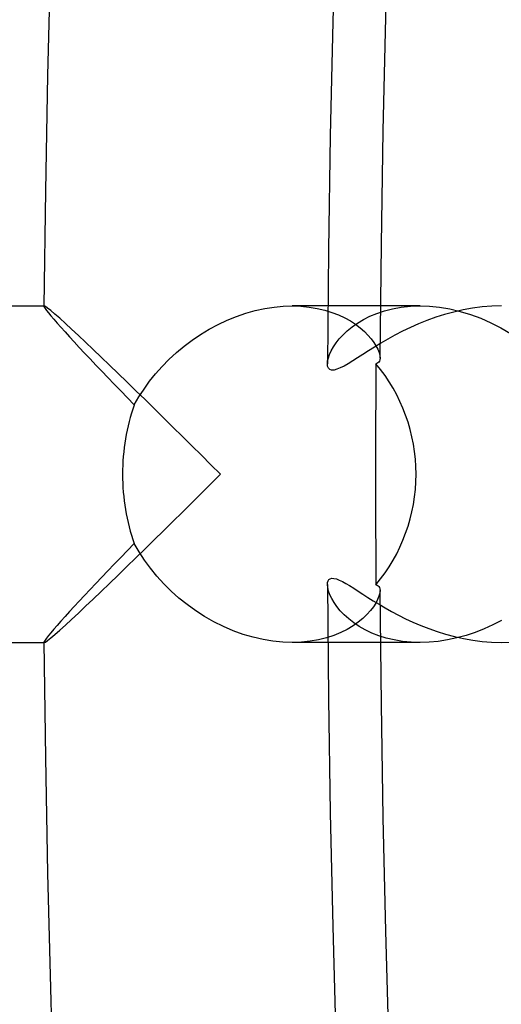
# Model space of a CAD drawing. Header units: millimetres. Extents: x -258 to 258, y -258 to 258.
# Tile 4 of 71: x -215.28 to -209.55, y -6.3 to 5.4. Entities that reach past the tile are written whole.
import ezdxf

# ---------------------------------------------------------------- set-up
doc = ezdxf.new("R2010")
doc.units = ezdxf.units.MM
doc.layers.add('HIDDEN', color=7, linetype='Continuous')
doc.layers.add('THICK', color=7, linetype='Continuous')

msp = doc.modelspace()

# ---------------------------------------------------------------- linework, layer by layer
at = {"layer": 'HIDDEN'}
for p, q in [((-214.99, 1.999), (-214.991, 1.998)), ((-214.991, 1.998), (-214.991, 1.997)), ((-214.989, 2), (-214.99, 1.999)), ((-214.99, 1.999), (-214.99, 1.999)), ((-214.988, 2), (-214.989, 2)), ((-214.989, 2), (-214.989, 2)), ((-214.973, 1.994), (-214.988, 2)), ((-214.947, 1.975), (-214.973, 1.994)), ((-212.04, 2), (-211.936, 1.997)), ((-211.936, 1.997), (-211.836, 1.987)), ((-210.519, 2), (-211.616, 2)), ((-210.742, 1.984), (-210.634, 1.996)), ((-210.634, 1.996), (-210.52, 2)), ((-210.52, 2), (-210.405, 1.996)), ((-210.405, 1.996), (-210.286, 1.984)), ((-214.909, 1.945), (-214.947, 1.975)), ((-214.86, 1.904), (-214.909, 1.945)), ((-214.802, 1.853), (-214.86, 1.904)), ((-211.836, 1.987), (-211.741, 1.971)), ((-211.741, 1.971), (-211.652, 1.95)), ((-211.652, 1.95), (-211.567, 1.924)), ((-211.567, 1.924), (-211.488, 1.894)), ((-211.488, 1.894), (-211.415, 1.859)), ((-211.192, 1.838), (-211.115, 1.877)), ((-211.115, 1.877), (-211.031, 1.911)), ((-211.031, 1.911), (-210.941, 1.941)), ((-210.941, 1.941), (-210.845, 1.966)), ((-210.845, 1.966), (-210.742, 1.984)), ((-210.286, 1.984), (-210.165, 1.964)), ((-210.165, 1.964), (-210.041, 1.935)), ((-210.041, 1.935), (-209.919, 1.898)), ((-209.919, 1.898), (-209.797, 1.854)), ((-214.736, 1.793), (-214.802, 1.853)), ((-214.662, 1.725), (-214.736, 1.793)), ((-211.415, 1.859), (-211.347, 1.822)), ((-211.347, 1.822), (-211.286, 1.782)), ((-211.327, 1.75), (-211.263, 1.795)), ((-211.286, 1.782), (-211.231, 1.74)), ((-211.263, 1.795), (-211.192, 1.838)), ((-209.797, 1.854), (-209.676, 1.801)), ((-209.676, 1.801), (-209.558, 1.741)), ((-214.581, 1.65), (-214.662, 1.725)), ((-214.495, 1.569), (-214.581, 1.65)), ((-211.479, 1.608), (-211.434, 1.656)), ((-211.434, 1.656), (-211.384, 1.704)), ((-211.384, 1.704), (-211.327, 1.75)), ((-211.231, 1.74), (-211.181, 1.697)), ((-211.181, 1.697), (-211.138, 1.654)), ((-211.138, 1.654), (-211.1, 1.61)), ((-209.558, 1.741), (-209.442, 1.674)), ((-214.404, 1.483), (-214.495, 1.569)), ((-211.548, 1.513), (-211.516, 1.56)), ((-211.516, 1.56), (-211.479, 1.608)), ((-211.1, 1.61), (-211.069, 1.567)), ((-211.069, 1.567), (-211.043, 1.525)), ((-211.043, 1.525), (-211.022, 1.485)), ((-214.309, 1.392), (-214.404, 1.483)), ((-211.609, 1.384), (-211.594, 1.425)), ((-211.594, 1.425), (-211.574, 1.468)), ((-211.574, 1.468), (-211.548, 1.513)), ((-211.022, 1.485), (-211.007, 1.446)), ((-211.007, 1.446), (-210.998, 1.411)), ((-210.998, 1.411), (-210.995, 1.38)), ((-214.21, 1.297), (-214.309, 1.392)), ((-214.108, 1.198), (-214.21, 1.297)), ((-211.621, 1.312), (-211.618, 1.346)), ((-211.618, 1.346), (-211.609, 1.384)), ((-211.044, 1.314), (-211.045, 1.094)), ((-211.031, 1.317), (-211.044, 1.314)), ((-211.02, 1.323), (-211.031, 1.317)), ((-211.01, 1.332), (-211.02, 1.323)), ((-211.002, 1.344), (-211.01, 1.332)), ((-210.997, 1.36), (-211.002, 1.344)), ((-210.995, 1.38), (-210.997, 1.36)), ((-214.004, 1.097), (-214.108, 1.198)), ((-213.897, 0.993), (-214.004, 1.097)), ((-211.045, 1.094), (-211.046, 0.874)), ((-213.789, 0.888), (-213.897, 0.993)), ((-213.68, 0.78), (-213.789, 0.888)), ((-211.046, 0.874), (-211.047, 0.655)), ((-213.569, 0.671), (-213.68, 0.78)), ((-213.457, 0.561), (-213.569, 0.671)), ((-211.047, 0.655), (-211.047, 0.436)), ((-213.345, 0.45), (-213.457, 0.561)), ((-213.232, 0.338), (-213.345, 0.45)), ((-211.047, 0.436), (-211.048, 0.218)), ((-213.119, 0.225), (-213.232, 0.338)), ((-213.006, 0.113), (-213.119, 0.225)), ((-211.048, 0.218), (-211.048, 0)), ((-212.893, 0), (-213.006, 0.113)), ((-213.119, -0.225), (-213.006, -0.113)), ((-213.006, -0.113), (-212.893, 0)), ((-211.048, 0), (-211.048, -0.218)), ((-213.232, -0.338), (-213.119, -0.225)), ((-211.048, -0.218), (-211.047, -0.436)), ((-213.345, -0.45), (-213.232, -0.338)), ((-213.457, -0.561), (-213.345, -0.45)), ((-211.047, -0.436), (-211.047, -0.655)), ((-213.569, -0.671), (-213.457, -0.561)), ((-213.68, -0.78), (-213.569, -0.671)), ((-211.047, -0.655), (-211.046, -0.874)), ((-213.789, -0.888), (-213.68, -0.78)), ((-213.897, -0.993), (-213.789, -0.888)), ((-211.046, -0.874), (-211.045, -1.094)), ((-214.004, -1.097), (-213.897, -0.993)), ((-214.108, -1.198), (-214.004, -1.097)), ((-211.045, -1.094), (-211.044, -1.314)), ((-214.21, -1.297), (-214.108, -1.198)), ((-214.404, -1.483), (-214.309, -1.392)), ((-214.309, -1.392), (-214.21, -1.297)), ((-211.617, -1.348), (-211.621, -1.312)), ((-211.607, -1.388), (-211.617, -1.348)), ((-211.591, -1.432), (-211.607, -1.388)), ((-211.044, -1.314), (-211.029, -1.318)), ((-211.029, -1.318), (-211.017, -1.325)), ((-211.017, -1.325), (-211.008, -1.335)), ((-211.008, -1.335), (-211.001, -1.348)), ((-211.001, -1.348), (-210.997, -1.363)), ((-210.995, -1.38), (-210.999, -1.413)), ((-210.997, -1.363), (-210.995, -1.38)), ((-214.495, -1.569), (-214.404, -1.483)), ((-211.569, -1.478), (-211.591, -1.432)), ((-211.541, -1.525), (-211.569, -1.478)), ((-211.024, -1.489), (-211.046, -1.531)), ((-211.008, -1.449), (-211.024, -1.489)), ((-210.999, -1.413), (-211.008, -1.449)), ((-214.581, -1.65), (-214.495, -1.569)), ((-211.507, -1.573), (-211.541, -1.525)), ((-211.467, -1.622), (-211.507, -1.573)), ((-211.42, -1.67), (-211.467, -1.622)), ((-211.109, -1.621), (-211.151, -1.667)), ((-211.074, -1.575), (-211.109, -1.621)), ((-211.046, -1.531), (-211.074, -1.575)), ((-214.736, -1.793), (-214.662, -1.725)), ((-214.662, -1.725), (-214.581, -1.65)), ((-211.367, -1.718), (-211.42, -1.67)), ((-211.308, -1.765), (-211.367, -1.718)), ((-211.199, -1.714), (-211.254, -1.759)), ((-211.151, -1.667), (-211.199, -1.714)), ((-209.55, -1.737), (-209.652, -1.789)), ((-214.86, -1.904), (-214.802, -1.853)), ((-214.802, -1.853), (-214.736, -1.793)), ((-211.385, -1.844), (-211.461, -1.882)), ((-211.316, -1.803), (-211.385, -1.844)), ((-211.254, -1.759), (-211.316, -1.803)), ((-211.242, -1.809), (-211.308, -1.765)), ((-211.17, -1.85), (-211.242, -1.809)), ((-211.092, -1.887), (-211.17, -1.85)), ((-209.756, -1.837), (-209.863, -1.879)), ((-209.652, -1.789), (-209.756, -1.837)), ((-214.973, -1.994), (-214.947, -1.975)), ((-214.947, -1.975), (-214.909, -1.945)), ((-214.909, -1.945), (-214.86, -1.904)), ((-211.825, -1.985), (-211.93, -1.996)), ((-211.725, -1.968), (-211.825, -1.985)), ((-211.631, -1.944), (-211.725, -1.968)), ((-211.543, -1.915), (-211.631, -1.944)), ((-211.461, -1.882), (-211.543, -1.915)), ((-211.009, -1.919), (-211.092, -1.887)), ((-210.921, -1.947), (-211.009, -1.919)), ((-210.827, -1.97), (-210.921, -1.947)), ((-210.728, -1.986), (-210.827, -1.97)), ((-210.625, -1.997), (-210.728, -1.986)), ((-210.302, -1.986), (-210.411, -1.997)), ((-210.191, -1.969), (-210.302, -1.986)), ((-210.081, -1.945), (-210.191, -1.969)), ((-209.971, -1.915), (-210.081, -1.945)), ((-209.863, -1.879), (-209.971, -1.915)), ((-214.991, -1.997), (-214.991, -1.998)), ((-214.991, -1.998), (-214.99, -1.999)), ((-214.99, -1.999), (-214.99, -1.999)), ((-214.99, -1.999), (-214.989, -2)), ((-214.989, -2), (-214.989, -2)), ((-214.989, -2), (-214.988, -2)), ((-214.988, -2), (-214.973, -1.994)), ((-211.93, -1.996), (-212.039, -2)), ((-210.519, -2), (-211.616, -2)), ((-210.519, -2), (-210.625, -1.997)), ((-210.411, -1.997), (-210.519, -2)), ((-209.553, -2), (-209.437, -1.997))]:
    msp.add_line(p, q, dxfattribs=at)
for start, end in [(90.37481, 179.62519), (180.37481, 269.62519)]:
    msp.add_arc((0, 0), 211, start, end, dxfattribs=at)
for start_param, end_param in [(-1.570796, -0.854248), (-2.287345, -1.570796)]:
    msp.add_ellipse((-212.505, 0), major_axis=(0, 2), ratio=0.968904, start_param=start_param, end_param=end_param, dxfattribs=at)
at = {"layer": 'THICK'}
for p, q in [((-250.5, 2), (-214.991, 2)), ((-214.991, 1.997), (-214.987, 1.987)), ((-212.255, 1.986), (-212.146, 1.997)), ((-212.146, 1.997), (-212.04, 2)), ((-211.616, 2), (-212.04, 2)), ((-209.666, 1.997), (-209.781, 1.988)), ((-209.552, 2), (-209.666, 1.997)), ((-214.987, 1.987), (-214.977, 1.971)), ((-214.977, 1.971), (-214.96, 1.947)), ((-214.96, 1.947), (-214.937, 1.918)), ((-214.937, 1.918), (-214.908, 1.883)), ((-214.908, 1.883), (-214.873, 1.842)), ((-212.812, 1.83), (-212.702, 1.875)), ((-212.702, 1.875), (-212.591, 1.913)), ((-212.591, 1.913), (-212.478, 1.945)), ((-212.478, 1.945), (-212.366, 1.969)), ((-212.366, 1.969), (-212.255, 1.986)), ((-210.227, 1.898), (-210.333, 1.865)), ((-210.118, 1.928), (-210.227, 1.898)), ((-210.007, 1.953), (-210.118, 1.928)), ((-209.894, 1.973), (-210.007, 1.953)), ((-209.781, 1.988), (-209.894, 1.973)), ((-214.873, 1.842), (-214.833, 1.796)), ((-214.833, 1.796), (-214.788, 1.746)), ((-213.027, 1.723), (-212.921, 1.78)), ((-212.921, 1.78), (-212.812, 1.83)), ((-210.537, 1.787), (-210.634, 1.744)), ((-210.437, 1.827), (-210.537, 1.787)), ((-210.333, 1.865), (-210.437, 1.827)), ((-214.788, 1.746), (-214.739, 1.692)), ((-214.739, 1.692), (-214.686, 1.633)), ((-213.229, 1.594), (-213.13, 1.661)), ((-213.13, 1.661), (-213.027, 1.723)), ((-210.818, 1.652), (-210.904, 1.605)), ((-210.728, 1.699), (-210.818, 1.652)), ((-210.634, 1.744), (-210.728, 1.699)), ((-214.686, 1.633), (-214.63, 1.572)), ((-214.63, 1.572), (-214.57, 1.507)), ((-213.416, 1.446), (-213.325, 1.522)), ((-213.325, 1.522), (-213.229, 1.594)), ((-210.985, 1.558), (-211.061, 1.511)), ((-210.904, 1.605), (-210.985, 1.558)), ((-214.57, 1.507), (-214.507, 1.44)), ((-214.507, 1.44), (-214.441, 1.37)), ((-213.504, 1.365), (-213.416, 1.446)), ((-211.2, 1.423), (-211.262, 1.383)), ((-211.133, 1.466), (-211.2, 1.423)), ((-211.061, 1.511), (-211.133, 1.466)), ((-214.441, 1.37), (-214.373, 1.298)), ((-214.373, 1.298), (-214.303, 1.224)), ((-213.586, 1.282), (-213.504, 1.365)), ((-211.618, 1.283), (-211.621, 1.312)), ((-211.373, 1.314), (-211.422, 1.286)), ((-211.32, 1.347), (-211.373, 1.314)), ((-211.262, 1.383), (-211.32, 1.347)), ((-214.303, 1.224), (-214.23, 1.148)), ((-213.735, 1.105), (-213.663, 1.195)), ((-213.663, 1.195), (-213.586, 1.282)), ((-211.608, 1.26), (-211.618, 1.283)), ((-211.592, 1.245), (-211.608, 1.26)), ((-211.57, 1.237), (-211.592, 1.245)), ((-211.541, 1.238), (-211.57, 1.237)), ((-211.507, 1.247), (-211.541, 1.238)), ((-211.467, 1.263), (-211.507, 1.247)), ((-211.422, 1.286), (-211.467, 1.263)), ((-214.23, 1.148), (-214.156, 1.07)), ((-214.156, 1.07), (-214.078, 0.99)), ((-213.801, 1.013), (-213.735, 1.105)), ((-214.078, 0.99), (-213.999, 0.907)), ((-213.862, 0.919), (-213.801, 1.013)), ((-213.999, 0.907), (-213.917, 0.823)), ((-213.917, 0.823), (-213.862, 0.919)), ((-213.999, -0.907), (-214.078, -0.99)), ((-213.917, -0.823), (-213.999, -0.907)), ((-213.859, -0.924), (-213.917, -0.823)), ((-213.795, -1.022), (-213.859, -0.924)), ((-214.078, -0.99), (-214.156, -1.07)), ((-213.725, -1.118), (-213.795, -1.022)), ((-214.23, -1.148), (-214.303, -1.224)), ((-214.156, -1.07), (-214.23, -1.148)), ((-213.649, -1.211), (-213.725, -1.118)), ((-214.303, -1.224), (-214.373, -1.298)), ((-213.567, -1.301), (-213.649, -1.211)), ((-211.619, -1.288), (-211.613, -1.268)), ((-211.613, -1.268), (-211.602, -1.252)), ((-211.602, -1.252), (-211.587, -1.242)), ((-211.587, -1.242), (-211.567, -1.237)), ((-211.567, -1.237), (-211.543, -1.238)), ((-211.543, -1.238), (-211.514, -1.244)), ((-211.514, -1.244), (-211.481, -1.257)), ((-211.481, -1.257), (-211.443, -1.275)), ((-211.443, -1.275), (-211.401, -1.298)), ((-214.441, -1.37), (-214.507, -1.44)), ((-214.373, -1.298), (-214.441, -1.37)), ((-213.48, -1.388), (-213.567, -1.301)), ((-213.387, -1.471), (-213.48, -1.388)), ((-211.621, -1.312), (-211.619, -1.288)), ((-211.401, -1.298), (-211.356, -1.324)), ((-211.356, -1.324), (-211.307, -1.355)), ((-211.307, -1.355), (-211.255, -1.388)), ((-211.255, -1.388), (-211.199, -1.424)), ((-214.57, -1.507), (-214.63, -1.572)), ((-214.507, -1.44), (-214.57, -1.507)), ((-213.289, -1.55), (-213.387, -1.471)), ((-211.199, -1.424), (-211.139, -1.463)), ((-211.139, -1.463), (-211.075, -1.503)), ((-211.075, -1.503), (-211.006, -1.545)), ((-214.686, -1.633), (-214.739, -1.692)), ((-214.63, -1.572), (-214.686, -1.633)), ((-213.186, -1.624), (-213.289, -1.55)), ((-213.08, -1.692), (-213.186, -1.624)), ((-211.006, -1.545), (-210.934, -1.588)), ((-210.934, -1.588), (-210.857, -1.631)), ((-210.857, -1.631), (-210.776, -1.674)), ((-214.788, -1.746), (-214.833, -1.796)), ((-214.739, -1.692), (-214.788, -1.746)), ((-212.97, -1.754), (-213.08, -1.692)), ((-212.856, -1.811), (-212.97, -1.754)), ((-210.776, -1.674), (-210.691, -1.717)), ((-210.691, -1.717), (-210.603, -1.758)), ((-214.873, -1.842), (-214.908, -1.883)), ((-214.833, -1.796), (-214.873, -1.842)), ((-212.74, -1.86), (-212.856, -1.811)), ((-212.622, -1.903), (-212.74, -1.86)), ((-210.603, -1.758), (-210.511, -1.798)), ((-210.511, -1.798), (-210.415, -1.835)), ((-210.415, -1.835), (-210.317, -1.87)), ((-210.317, -1.87), (-210.215, -1.902)), ((-214.987, -1.987), (-214.991, -1.997)), ((-214.977, -1.971), (-214.987, -1.987)), ((-214.96, -1.947), (-214.977, -1.971)), ((-214.937, -1.918), (-214.96, -1.947)), ((-214.908, -1.883), (-214.937, -1.918)), ((-212.504, -1.938), (-212.622, -1.903)), ((-212.386, -1.965), (-212.504, -1.938)), ((-212.269, -1.985), (-212.386, -1.965)), ((-212.152, -1.996), (-212.269, -1.985)), ((-210.215, -1.902), (-210.11, -1.93)), ((-210.11, -1.93), (-210.003, -1.954)), ((-210.003, -1.954), (-209.893, -1.973)), ((-209.893, -1.973), (-209.782, -1.988)), ((-209.782, -1.988), (-209.668, -1.997)), ((-250.5, -2), (-214.991, -2)), ((-212.039, -2), (-212.152, -1.996)), ((-211.616, -2), (-212.04, -2)), ((-209.668, -1.997), (-209.553, -2))]:
    msp.add_line(p, q, dxfattribs=at)
for radius, start, end in [(215, 90.53226, 179.46774), (211.625, 90.35527, 179.64473), (211.625, 180.35527, 269.64473), (215, 180.53226, 269.46774)]:
    msp.add_arc((0, 0), radius, start, end, dxfattribs=at)
for start_param, end_param in [(1.146803, 1.570796), (1.570796, 1.994789)]:
    msp.add_ellipse((-212.482, 0), major_axis=(0, 2), ratio=0.787074, start_param=start_param, end_param=end_param, dxfattribs=at)

doc.saveas('drawing.dxf')
